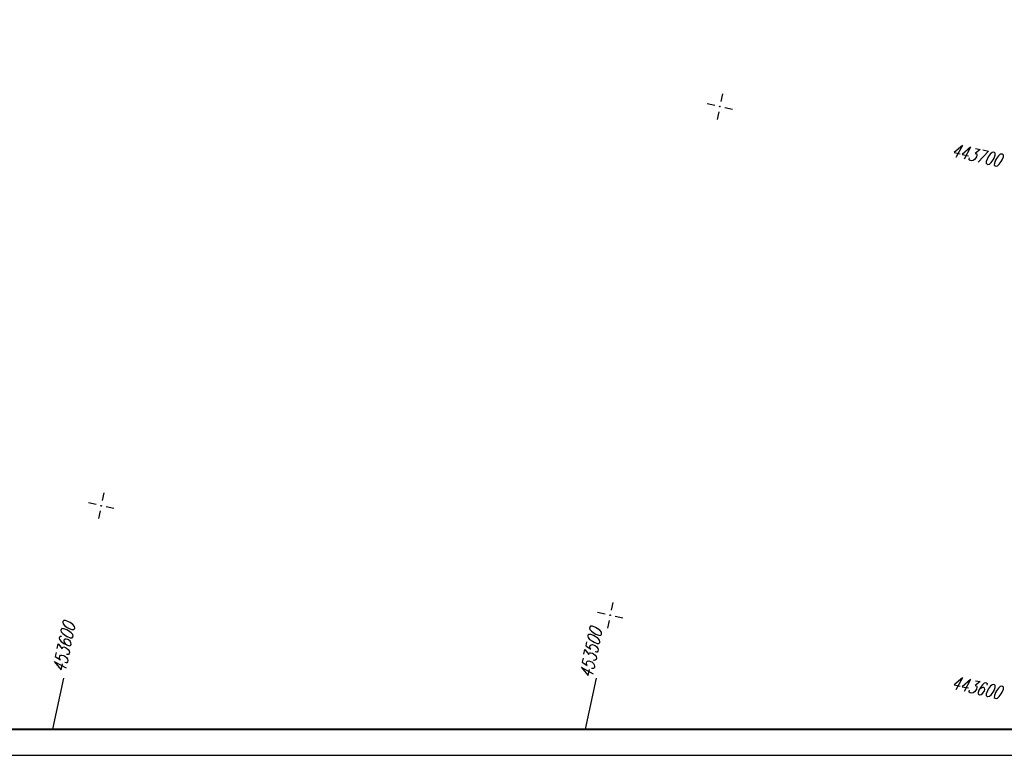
# Model space of a CAD drawing. Extents: x 0 to 1135, y 0 to 420.
# Tile 17 of 47: x 749 to 939, y 0 to 141. Entities that reach past the tile are written whole.
import ezdxf

# ---------------------------------------------------------------- set-up
doc = ezdxf.new("R2010")
doc.units = 0
doc.header["$LTSCALE"] = 2
doc.header["$MEASUREMENT"] = 0
doc.linetypes.add('AUSGEZOGEN', pattern=[0])
doc.layers.get('0').update_dxf_attribs({"linetype": 'AUSGEZOGEN'})
for name, color, linetype in [('FBR', 8, 'CONTINUOUS'), ('NETZ', 250, 'CONTINUOUS'), ('RAHMEN', 250, 'AUSGEZOGEN')]:
    doc.layers.add(name, color=color, linetype=linetype)
doc.styles.add('ROMANS', font='romans.shx', dxfattribs={"width": 0.8})

# ---------------------------------------------------------------- blocks, each defined once
blk = doc.blocks.new('IKR')
at = {"color": 0}
for p, q in [((0, 1), (0, 2.5)), ((-2.5, 0), (-1, 0)), ((1, 0), (2.5, 0)), ((0, -2.5), (0, -1))]:
    blk.add_line(p, q, dxfattribs=at)
blk.add_circle((0, 0), 0.05, dxfattribs=at)
blk.add_point((0, 0), dxfattribs=at)

msp = doc.modelspace()

# ---------------------------------------------------------------- linework, layer by layer
at = {"layer": 'FBR'}
for points in [[(661.14, 179.11, 0.000001), (685.94, 183.77, 0.000098)], [(700.61, 186.53, -0.000002), (715, 189.24, -0.000023), (729.21, 191.92, -0.000019), (746.05, 195.09, -0.003046), (758.19, 197.3, -0.001835), (778.39, 200.77, -0.001761), (792.76, 203.13, -0.001618), (808.41, 205.6, -0.001558), (824.25, 207.99, -0.002937), (832.67, 209.19, -0.002359), (841.11, 210.29, 0.001751), (852.49, 211.77, 0.001051), (869.84, 214.12, 0.001274), (884.15, 216.13, 0.002508), (897.81, 218.15, 0.001818), (916.63, 221.1, 0.001623), (931.32, 223.51, 0.001738), (945.01, 225.84, 0.000846), (950, 226.72, 0.001812)], [(557.24, 212.63, -0.000003), (569.74, 212.63, -0.000017)], [(582.24, 212.63, 0.000005), (594.74, 212.63, 0.000053)]]:
    msp.add_lwpolyline(points, format="xyb", dxfattribs=at)
at = {"layer": 'NETZ'}
for p, q in [((755.82, 5.02), (757.93, 14.8)), ((858.12, 5.02), (860.23, 14.8))]:
    msp.add_line(p, q, dxfattribs=at)
at = {"layer": 'RAHMEN'}
msp.add_line((0, 0), (950, 0), dxfattribs=at)
at = {"layer": 'RAHMEN', "const_width": 0.35}
msp.add_lwpolyline([(25, 5), (1130, 5), (1130, 415), (25, 415), (25, 5)], dxfattribs=at)

# ---------------------------------------------------------------- block references
at = {"layer": 'NETZ', "rotation": 167.8411}
for p in [(883.9, 124.67), (765.08, 47.98), (862.84, 26.91)]:
    msp.add_blockref('IKR', p, dxfattribs=at)

# ---------------------------------------------------------------- texts
at = {"layer": 'NETZ', "style": 'ROMANS', "oblique": 16.6, "width": 0.75}
for s, rotation, p in [('443700', 347.8411, (928.23, 115.12)), ('453600', 77.8411, (758.14, 15.77)), ('453500', 77.8411, (859.33, 14.67)), ('443600', 347.8411, (928.23, 12.82))]:
    msp.add_text(s, height=2.5, rotation=rotation, dxfattribs=at).set_placement(p)

doc.saveas('drawing.dxf')
